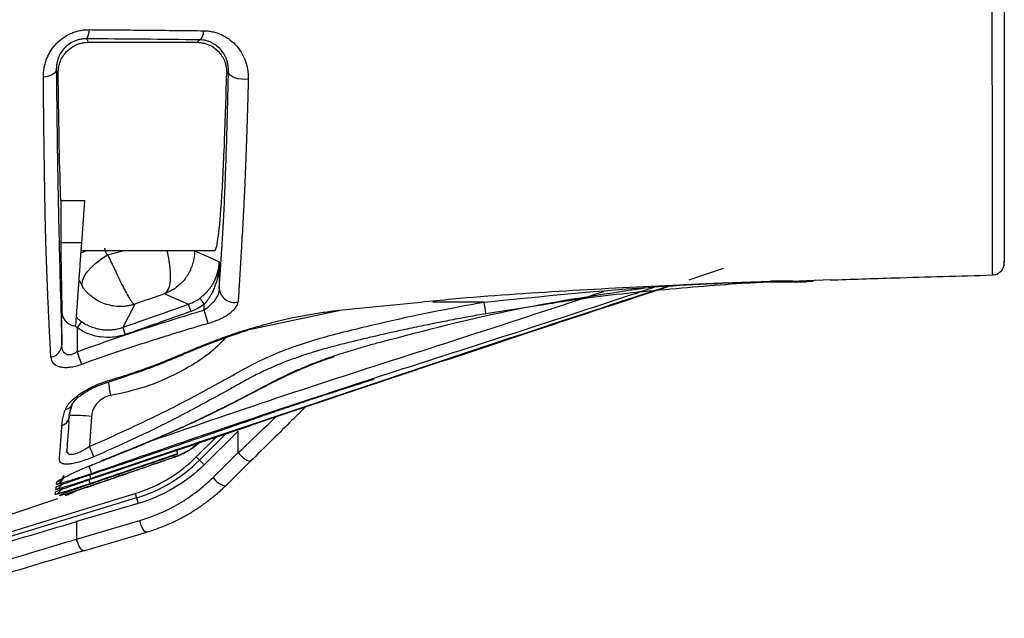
# Model space of a CAD drawing. Header units: millimetres. Extents: x 5 to 597, y 5 to 415.
# Tile 111 of 131: x 318 to 331, y 368 to 376. Entities that reach past the tile are written whole.
import ezdxf

# ---------------------------------------------------------------- set-up
doc = ezdxf.new("R2010")
doc.units = ezdxf.units.MM
doc.styles.add('SLDTEXTSTYLE0', font='ARIAL.TTF', dxfattribs={"width": 0.948})
doc.dimstyles.new('SLDDIMSTYLE1', dxfattribs={"dimtxt": 2.5, "dimasz": 2.5, "dimexe": 0, "dimexo": 0.0625, "dimtad": 1, "dimlfac": 5, "dimrnd": 1e-09, "dimzin": 12, "dimdsep": 46, "dimtxsty": 'SLDTEXTSTYLE0', "dimsah": 1, "dimcen": 0.09, "dimadec": 0, "dimazin": 3, "dimtfac": 1, "dimtofl": 0, "dimtmove": 0, "dimatfit": 3, "dimfxl": 1, "dimfrac": 2, "dimtolj": 1, "dimtzin": 12, "dimarcsym": 0})

# ---------------------------------------------------------------- blocks, each defined once
blk = doc.blocks.new('_D_1')
at = {"color": 7, "linetype": 'Continuous', "lineweight": 0}
for p, q in [((463.49, 375.75), (463.49, 356.951)), ((289.49, 375.54), (289.49, 356.951)), ((289.49, 357.951), (463.49, 357.951))]:
    blk.add_line(p, q, dxfattribs=at)
at = {"color": 7, "linetype": 'Continuous', "lineweight": 18}
for points in [[(289.49, 357.951), (291.99, 357.641), (291.99, 358.261)], [(463.49, 357.951), (460.99, 358.261), (460.99, 357.641)]]:
    blk.add_solid(points, dxfattribs=at)
at = {"color": 7, "linetype": 'Continuous', "lineweight": 18, "insert": (372.883, 361.174), "char_height": 2.5, "attachment_point": 1, "style": 'SLDTEXTSTYLE0'}
blk.add_mtext('870', dxfattribs=at)

msp = doc.modelspace()

# ---------------------------------------------------------------- linework, layer by layer
at = {"color": 7, "linetype": 'Continuous', "lineweight": 25}
for p, q in [((318.7876, 375.3646), (318.8108, 375.3181)), ((318.8108, 375.3181), (320.2472, 375.3181)), ((320.2472, 375.3181), (320.2797, 375.3507)), ((318.4157, 374.9086), (318.3912, 374.9577)), ((320.661, 374.9325), (320.6374, 374.9089)), ((318.4496, 373.2295), (318.4496, 372.6728)), ((318.7654, 373.2295), (318.4496, 373.2295)), ((318.7265, 372.6728), (318.7654, 373.2295)), ((318.7265, 372.6728), (318.4496, 372.6728)), ((318.7147, 372.5732), (320.4772, 372.5732)), ((320.5398, 372.4245), (320.5398, 372.0715)), ((326.7326, 372.1882), (327.1883, 372.3383)), ((328.2792, 372.1781), (328.6118, 372.1911)), ((330.7341, 372.2642), (330.734, 372.2644)), ((327.6026, 372.1603), (328.2801, 372.1603)), ((328.3696, 372.1639), (328.2801, 372.1603)), ((320.2813, 371.943), (320.3399, 371.862)), ((320.1307, 371.8638), (320.1642, 371.7697)), ((320.3399, 371.7883), (320.3399, 371.862)), ((320.3924, 371.6112), (320.3399, 371.7883)), ((320.9119, 371.5282), (322.1148, 371.7835)), ((318.4644, 371.3301), (318.4644, 371.7646)), ((318.7222, 371.6371), (318.6644, 371.5556)), ((318.6644, 371.5556), (318.6644, 371.2381)), ((319.2667, 371.5599), (319.2996, 371.4655)), ((318.6644, 371.2381), (318.7245, 371.0722)), ((318.5618, 370.399), (318.5932, 370.5292)), ((318.5607, 370.3623), (318.5588, 370.3623)), ((318.8558, 370.3859), (318.8282, 369.9916)), ((320.7907, 370.1916), (320.3409, 369.749)), ((320.7907, 369.9092), (320.7907, 370.1916)), ((320.236, 370.0148), (320.2896, 370.0533)), ((320.2367, 369.8531), (320.2792, 369.8107)), ((320.4583, 369.5822), (320.7907, 369.9092)), ((318.7554, 369.7034), (318.8695, 369.7486)), ((320.2792, 369.8107), (320.3409, 369.749)), ((320.6199, 369.4681), (320.9523, 369.7952)), ((320.9532, 369.7962), (320.9523, 369.7952)), ((317.242, 368.6998), (319.4313, 369.3692)), ((318.5548, 369.3601), (318.5186, 369.3457)), ((318.6489, 369.4007), (318.601, 369.38)), ((319.4313, 369.3692), (319.4488, 369.3118)), ((319.4488, 369.3118), (317.2595, 368.6425)), ((319.4715, 369.2378), (318.6575, 368.9986)), ((319.4488, 369.3118), (319.4715, 369.2378)), ((318.6575, 368.7684), (319.4907, 369.0132)), ((318.6575, 368.9986), (318.6575, 368.7684)), ((318.7521, 368.6149), (319.5852, 368.8597)), ((319.5869, 368.8603), (319.5852, 368.8597))]:
    msp.add_line(p, q, dxfattribs=at)
at = {"color": 8, "linetype": 'Continuous', "lineweight": 25}
for p, q in [((319.0665, 372.5158), (319.2869, 372.5732)), ((320.212, 372.5732), (320.2138, 372.563)), ((320.2132, 372.5732), (320.2138, 372.5683)), ((318.741, 372.0878), (318.6916, 372.1849)), ((328.0871, 372.1707), (328.2792, 372.1781)), ((328.0798, 372.1702), (327.9863, 372.1702)), ((322.1158, 371.786), (323.1986, 371.8938)), ((324.0304, 371.8931), (323.3538, 371.892)), ((324.845, 371.8626), (324.0554, 371.7399)), ((320.2367, 369.8531), (320.4936, 370.11)), ((320.6211, 370.1527), (320.2792, 369.8107))]:
    msp.add_line(p, q, dxfattribs=at)
at = {"color": 7, "linetype": 'Continuous', "lineweight": 25, "flags": 128}
for points in [[(318.3912, 374.9577), (318.3875, 374.9404), (318.3778, 374.9237), (318.3623, 374.908), (318.3416, 374.8938), (318.3161, 374.8817), (318.2868, 374.8719), (318.2545, 374.8647), (318.2203, 374.8604)], [(320.9218, 374.8337), (320.8766, 374.8298), (320.8304, 374.8314), (320.7859, 374.8384), (320.7454, 374.8504), (320.7111, 374.8667), (320.6847, 374.8866), (320.6677, 374.9089), (320.661, 374.9325)], [(320.2138, 372.5683), (320.3964, 372.4877), (320.5398, 372.4245)], [(318.741, 372.0878), (318.7301, 372.1259), (318.7366, 372.174), (318.7603, 372.2298), (318.7999, 372.2902), (318.8534, 372.3522), (318.9179, 372.4125), (318.9902, 372.468), (319.0665, 372.5158)], [(320.1307, 371.8638), (319.9546, 371.941), (319.8163, 372.0017)], [(319.4253, 371.866), (319.3365, 371.6945), (319.2667, 371.5599)], [(319.9447, 369.847), (319.9454, 369.8477), (319.9461, 369.8484)], [(319.9859, 369.8888), (319.9898, 369.8927), (319.9928, 369.8957)], [(318.3848, 369.4219), (318.3875, 369.4418), (318.3897, 369.4574)], [(318.3757, 369.3556), (318.3784, 369.3756), (318.3806, 369.3913)]]:
    msp.add_lwpolyline(points, dxfattribs=at)
at = {"color": 8, "linetype": 'Continuous', "lineweight": 25, "flags": 128}
for points in [[(318.7104, 372.5363), (318.7476, 372.5547), (318.7983, 372.5732)], [(322.1158, 371.786), (322.1161, 371.7794), (322.1155, 371.7801), (322.1155, 371.7804)], [(320.9119, 371.528), (320.9137, 371.525), (320.9149, 371.5256), (320.9139, 371.5337)], [(319.0995, 370.848), (319.1013, 370.8489), (319.1046, 370.8528), (319.107, 370.8594), (319.1083, 370.8686)], [(318.5304, 369.9502), (318.5274, 369.9298), (318.5221, 369.9119)], [(318.8701, 369.7512), (318.8701, 369.7482), (318.8677, 369.7514), (318.867, 369.7527)], [(319.5852, 368.8597), (319.5766, 368.8597), (319.5647, 368.866), (319.5516, 368.8789), (319.5381, 368.8977), (319.5247, 368.9218), (319.5119, 368.9499), (319.5004, 368.9808), (319.4907, 369.0132)], [(318.7521, 368.6149), (318.7434, 368.6149), (318.7315, 368.6212), (318.7185, 368.634), (318.7049, 368.6529), (318.6915, 368.6769), (318.6787, 368.705), (318.6672, 368.736), (318.6575, 368.7684)]]:
    msp.add_lwpolyline(points, dxfattribs=at)
at = {"color": 7, "linetype": 'Continuous', "lineweight": 25}
for centre, radius, start, end in [((318.6564, 375.4706), 0.1687, 321.04207, 4.91062), ((320.1973, 375.4621), 0.1386, 306.48121, 3.57188), ((320.7383, 372.0875), 0.1992, 184.60598, 284.49723), ((328.0758, 372.2873), 0.1172, 272.00106, 275.55951), ((320.6406, 371.2611), 3.4482, 7.98264, 10.56102), ((318.2853, 371.3423), 0.1795, 280.96646, 356.10917), ((318.4953, 370.5918), 0.1151, 278.09173, 336.77521), ((318.4268, 370.3983), 0.1376, 286.2405, 343.16043), ((318.5789, 367.4704), 2.9287, 84.57499, 90.33551), ((308.3491, 365.4944), 11.4034, 22.47921, 23.22733), ((318.8635, 371.2264), 1.9421, 287, 315), ((318.8635, 371.2264), 2.002, 287, 315)]:
    msp.add_arc(centre, radius, start, end, dxfattribs=at)
at = {"color": 8, "linetype": 'Continuous', "lineweight": 25}
for centre, radius, start, end in [((336.8014, 373.6586), 17.9483, 189.02793, 189.61489), ((319.58, 369.7442), 0.3807, 15.88902, 19.26531), ((318.6023, 369.4683), 1.4547, 17.08736, 19.07292), ((321.0066, 370.0437), 0.2544, 211.91258, 257.68313), ((316.2079, 368.8353), 2.7655, 16.71674, 18.88059), ((318.3436, 369.6398), 0.16, 288.30462, 337.54346), ((318.3487, 369.6756), 0.1598, 288.609, 335.39722), ((317.674, 369.2217), 1.2229, 16.33798, 18.71857), ((318.8469, 369.494), 0.3889, 15.60112, 19.04664), ((320.6742, 369.7166), 0.2544, 211.91258, 257.68313), ((318.3249, 369.5073), 0.16, 288.53073, 337.58383), ((318.3343, 369.5736), 0.16, 288.41586, 337.57555), ((317.4455, 369.0843), 1.4539, 16.64593, 18.69089), ((318.8279, 369.4908), 0.0472, 347.06805, 17.25529), ((318.3888, 369.4927), 0.1599, 288.61354, 323.00206)]:
    msp.add_arc(centre, radius, start, end, dxfattribs=at)
for points, knots in [([(330.734, 372.2644), (330.7339, 372.2621), (330.7336, 372.2557), (330.7331, 372.3668), (330.7327, 372.5852), (330.7325, 372.913), (330.7323, 373.3388), (330.7321, 373.8575), (330.7318, 374.4577), (330.7315, 375.1291), (330.7312, 375.8589), (330.7309, 376.6314), (330.7307, 377.4341), (330.7307, 377.9777), (330.7306, 378.2503)], [0, 0, 0, 0, 0.0465002, 0.1333152, 0.2199921, 0.3064375, 0.3935324, 0.4799016, 0.5667963, 0.6535362, 0.7400314, 0.8270823, 0.913298, 1, 1, 1, 1]), ([(319.8163, 372.0017), (319.838, 372.0195), (319.8709, 372.0464), (319.892, 372.1323), (319.8994, 372.215), (319.896, 372.3184), (319.8801, 372.4394), (319.8638, 372.5292), (319.8519, 372.5728), (319.8517, 372.5732)], [0, 0, 0, 0, 0.2566076, 0.3889574, 0.5269719, 0.6729109, 0.8294406, 0.9982861, 1, 1, 1, 1]), ([(327.6839, 372.1629), (327.7148, 372.1639), (327.8388, 372.1679), (327.9747, 372.1716), (328.075, 372.1715), (328.0847, 372.1708), (328.0871, 372.1707)], [0, 0, 0, 0, 0.2213941, 0.8875626, 0.9715861, 1, 1, 1, 1]), ([(326.4653, 372.1048), (325.885, 371.9145), (323.3417, 371.0803), (320.8053, 370.2255), (318.8475, 369.5657)], [0, 0, 0, 0, 0.2281526, 1, 1, 1, 1]), ([(326.2952, 372.0939), (325.8088, 371.9335), (324.3249, 371.4443), (321.8335, 370.6592), (319.8487, 369.9735), (318.8565, 369.6308)], [0, 0, 0, 0, 0.1960858, 0.5981366, 1, 1, 1, 1]), ([(328.0798, 372.1702), (328.0743, 372.1703), (328.0628, 372.1707), (328.0349, 372.1707), (327.9836, 372.1703), (327.9048, 372.1693), (327.8406, 372.168), (327.8069, 372.1674)], [0, 0, 0, 0, 0.0712389, 0.1489922, 0.3095989, 0.6378871, 1, 1, 1, 1]), ([(319.5458, 370.0303), (320.134, 370.2338), (321.5558, 370.7258), (323.5853, 371.3671), (325.0157, 371.8379), (325.6083, 372.0329)], [0, 0, 0, 0, 0.2924277, 0.7068864, 1, 1, 1, 1]), ([(320.622, 371.4194), (320.579, 371.3749), (320.3969, 371.1859), (320.0313, 370.9681), (319.5625, 370.7588), (319.2568, 370.6933), (319.1052, 370.6608)], [0, 0, 0, 0, 0.1077016, 0.4567824, 0.7305331, 1, 1, 1, 1]), ([(320.7907, 369.9092), (320.9209, 370.0324), (321.0866, 370.189), (321.2547, 370.3491), (321.2906, 370.3834)], [0, 0, 0, 0, 0.7860352, 1, 1, 1, 1]), ([(318.5336, 369.9173), (318.5347, 369.9145), (318.5369, 369.9089), (318.5418, 369.9019), (318.5524, 369.8919), (318.5747, 369.884), (318.6157, 369.8874), (318.6655, 369.9025), (318.7125, 369.9234), (318.7549, 369.9459), (318.7912, 369.9672), (318.8156, 369.9833), (318.8282, 369.9916)], [0, 0, 0, 0, 0.0470889, 0.092913, 0.1376518, 0.2803755, 0.4248268, 0.5616183, 0.7121702, 0.8016167, 0.8974584, 1, 1, 1, 1]), ([(320.2697, 370.0417), (320.231, 370.0079), (320.1352, 369.9241), (320.0167, 369.8767), (319.9461, 369.8484)], [0, 0, 0, 0, 0.4043583, 1, 1, 1, 1])]:
    msp.add_open_spline(points, degree=3, knots=knots, dxfattribs=at)
at = {"color": 7, "linetype": 'Continuous', "lineweight": 25}
for points, knots in [([(330.8896, 378.2503), (330.8896, 377.8792), (330.8896, 377.1364), (330.8896, 376.0619), (330.8896, 375.0649), (330.8896, 374.185), (330.8896, 373.4542), (330.8896, 372.8957), (330.8896, 372.5486), (330.8896, 372.3931), (330.8896, 372.4243), (330.8896, 372.4304)], [0, 0, 0, 0, 0.12109628, 0.24238782, 0.36344666, 0.48505149, 0.60589097, 0.72750758, 0.84848073, 0.96988871, 1, 1, 1, 1]), ([(318.2203, 374.8604), (318.2203, 374.8713), (318.2204, 374.8929), (318.2226, 374.9252), (318.2263, 374.9573), (318.2316, 374.989), (318.2385, 375.0204), (318.247, 375.0515), (318.2598, 375.0904), (318.2786, 375.1366), (318.3154, 375.2067), (318.3749, 375.2889), (318.4673, 375.3735), (318.5588, 375.4271), (318.6378, 375.4575), (318.6991, 375.4736), (318.7618, 375.4836), (318.8035, 375.4846), (318.8245, 375.4851)], [0, 0, 0, 0, 0.0369234, 0.0733118, 0.1092436, 0.1447995, 0.1800622, 0.2151157, 0.2500449, 0.3128379, 0.3745681, 0.4992811, 0.6237009, 0.7489071, 0.8111255, 0.8740312, 0.9368832, 1, 1, 1, 1]), ([(318.8245, 375.4851), (318.8804, 375.4846), (318.9924, 375.4838), (319.1602, 375.4824), (319.3281, 375.4809), (319.4961, 375.4794), (319.6641, 375.4778), (319.8321, 375.4761), (320.0001, 375.4744), (320.1681, 375.4726), (320.2797, 375.4714), (320.3356, 375.4708)], [0, 0, 0, 0, 0.109635, 0.2196283, 0.3299845, 0.4407079, 0.5518034, 0.6632754, 0.7751289, 0.8873688, 1, 1, 1, 1]), ([(320.3356, 375.4708), (320.3464, 375.4705), (320.3681, 375.4699), (320.4002, 375.4667), (320.4322, 375.4618), (320.4738, 375.453), (320.5245, 375.4378), (320.5816, 375.4135), (320.6353, 375.3837), (320.7013, 375.3375), (320.7733, 375.2686), (320.8409, 375.1724), (320.8812, 375.0837), (320.9034, 375.0093), (320.915, 374.9518), (320.9218, 374.8932), (320.9218, 374.8535), (320.9218, 374.8337)], [0, 0, 0, 0, 0.0308495, 0.0618667, 0.0931576, 0.1248264, 0.1869067, 0.2500648, 0.3120291, 0.3749081, 0.4999472, 0.6247726, 0.7495374, 0.811934, 0.8743968, 0.9373369, 1, 1, 1, 1]), ([(318.7876, 375.3646), (318.7792, 375.3645), (318.7627, 375.3644), (318.7379, 375.3622), (318.7134, 375.3586), (318.6893, 375.3534), (318.6658, 375.3468), (318.6428, 375.3388), (318.6016, 375.3214), (318.5444, 375.2869), (318.4845, 375.2293), (318.4394, 375.1632), (318.4135, 375.1033), (318.3993, 375.0499), (318.392, 375.0043), (318.3914, 374.9736), (318.3912, 374.9577)], [0, 0, 0, 0, 0.0374564, 0.0742278, 0.1103979, 0.1460546, 0.1812896, 0.216198, 0.2508775, 0.3734277, 0.5012247, 0.6199702, 0.7502682, 0.827352, 0.9105468, 1, 1, 1, 1]), ([(318.4157, 374.9086), (318.4157, 374.9175), (318.4158, 374.9349), (318.418, 374.9604), (318.4214, 374.9846), (318.426, 375.0076), (318.4316, 375.0291), (318.4437, 375.0674), (318.4674, 375.1196), (318.5126, 375.1838), (318.5702, 375.2389), (318.6302, 375.2758), (318.6825, 375.2973), (318.7244, 375.3093), (318.7674, 375.3167), (318.7963, 375.3177), (318.8108, 375.3181)], [0, 0, 0, 0, 0.0469691, 0.0917594, 0.1343747, 0.1748189, 0.2130971, 0.249215, 0.3799944, 0.4990595, 0.6282513, 0.7493688, 0.8132253, 0.8760854, 0.9382425, 1, 1, 1, 1]), ([(320.2472, 375.3181), (320.2554, 375.318), (320.2719, 375.3177), (320.2964, 375.3153), (320.3208, 375.3114), (320.3449, 375.306), (320.3686, 375.299), (320.3919, 375.2905), (320.432, 375.2729), (320.4864, 375.2393), (320.5436, 375.1843), (320.5881, 375.1201), (320.6144, 375.0607), (320.6292, 375.0066), (320.6369, 374.9593), (320.6373, 374.9262), (320.6374, 374.9089)], [0, 0, 0, 0, 0.0353114, 0.07066734, 0.10612541, 0.14174271, 0.17757559, 0.21367937, 0.25010816, 0.37111206, 0.49990609, 0.61916342, 0.74996606, 0.82497608, 0.90830703, 1, 1, 1, 1]), ([(320.661, 374.9325), (320.6611, 374.9417), (320.6614, 374.9625), (320.6588, 374.9966), (320.6523, 375.0371), (320.6375, 375.0914), (320.6109, 375.1513), (320.5674, 375.2146), (320.5143, 375.2674), (320.4575, 375.3047), (320.4071, 375.3272), (320.3649, 375.3403), (320.3227, 375.3486), (320.2938, 375.35), (320.2797, 375.3507)], [0, 0, 0, 0, 0.0453136, 0.1021599, 0.1705388, 0.2504492, 0.38623, 0.5002404, 0.6335094, 0.7500633, 0.8182364, 0.8824831, 0.9429947, 1, 1, 1, 1]), ([(318.3912, 374.9577), (318.3952, 374.5473), (318.4, 374.1706), (318.408, 373.6522), (318.4109, 373.4872), (318.4154, 373.2519), (318.4169, 373.1754), (318.4201, 373.0265), (318.4217, 372.9544), (318.43, 372.6041), (318.4367, 372.3354), (318.4504, 371.8203), (318.4574, 371.5737), (318.4644, 371.3301)], [0, 0, 0, 0, 0.25, 0.25, 0.375, 0.375, 0.4375, 0.4375, 0.5, 0.5, 0.75, 0.75, 1, 1, 1, 1]), ([(318.4496, 373.2295), (318.443, 373.429), (318.4367, 373.6745), (318.4252, 374.2416), (318.4201, 374.563), (318.4157, 374.9086)], [0, 0, 0, 0, 0.5, 0.5, 1, 1, 1, 1]), ([(320.4772, 372.5732), (320.4922, 372.5732), (320.5076, 372.6225), (320.538, 372.8283), (320.553, 372.9849), (320.5812, 373.3966), (320.5945, 373.6515), (320.6182, 374.2343), (320.6286, 374.562), (320.6374, 374.9089)], [0, 0, 0, 0, 0.25, 0.25, 0.5, 0.5, 0.75, 0.75, 1, 1, 1, 1]), ([(320.5398, 372.0715), (320.5519, 372.2315), (320.5637, 372.4062), (320.5781, 372.6448), (320.5809, 372.6935), (320.5866, 372.7929), (320.5894, 372.8433), (320.5978, 372.9988), (320.6032, 373.1096), (320.6111, 373.2869), (320.6137, 373.348), (320.6188, 373.4731), (320.6212, 373.5371), (320.6285, 373.7332), (320.6331, 373.8697), (320.6463, 374.2958), (320.6541, 374.6024), (320.661, 374.9325)], [0, 0, 0, 0, 0.25, 0.25, 0.3125, 0.3125, 0.375, 0.375, 0.5, 0.5, 0.5625, 0.5625, 0.625, 0.625, 0.75, 0.75, 1, 1, 1, 1]), ([(318.3195, 371.1661), (318.3157, 371.236), (318.3082, 371.3755), (318.2975, 371.5878), (318.2873, 371.8038), (318.2777, 372.0256), (318.2686, 372.2545), (318.2601, 372.4919), (318.2536, 372.6821), (318.2495, 372.8328), (318.2468, 372.9533), (318.2437, 373.1127), (318.2401, 373.3151), (318.2361, 373.5651), (318.2326, 373.8047), (318.2297, 374.0151), (318.2276, 374.1775), (318.2256, 374.3432), (318.2238, 374.5123), (318.222, 374.6844), (318.2208, 374.8017), (318.2203, 374.8604)], [0, 0, 0, 0, 0.0711606, 0.141907, 0.2125986, 0.2835049, 0.3548668, 0.4269638, 0.5000967, 0.5246166, 0.5585075, 0.6016731, 0.6540331, 0.7155451, 0.7862227, 0.821983, 0.8576691, 0.8932973, 0.9288843, 0.9644465, 1, 1, 1, 1]), ([(320.9218, 374.8337), (320.921, 374.801), (320.9194, 374.7353), (320.9168, 374.6378), (320.9141, 374.5406), (320.9113, 374.4438), (320.9085, 374.3475), (320.9055, 374.2518), (320.9025, 374.1566), (320.8993, 374.0622), (320.8961, 373.9685), (320.8927, 373.8756), (320.8893, 373.7835), (320.8857, 373.6924), (320.8821, 373.6023), (320.8784, 373.5133), (320.8746, 373.4254), (320.8707, 373.3387), (320.8666, 373.2533), (320.8625, 373.1692), (320.8567, 373.0535), (320.8489, 372.9087), (320.8396, 372.758), (320.8306, 372.5999), (320.8219, 372.4435), (320.8122, 372.2796), (320.8036, 372.138), (320.7956, 372.0104), (320.7906, 371.9324), (320.7882, 371.8946)], [0, 0, 0, 0, 0.0244334, 0.0490676, 0.0739021, 0.0989364, 0.1241703, 0.1496035, 0.1752359, 0.2010677, 0.2270989, 0.2533294, 0.279759, 0.3063875, 0.3332151, 0.3602433, 0.3874732, 0.4149064, 0.4425443, 0.4703883, 0.4984407, 0.5603332, 0.6239914, 0.6684398, 0.7492045, 0.8175025, 0.8819747, 0.9427668, 1, 1, 1, 1]), ([(318.4496, 372.6728), (318.4496, 372.6708), (318.4496, 372.6662), (318.4496, 372.6589), (318.4497, 372.6502), (318.4498, 372.6402), (318.4499, 372.6289), (318.45, 372.6162), (318.4502, 372.6022), (318.4504, 372.5869), (318.4507, 372.5701), (318.4509, 372.5521), (318.4512, 372.5327), (318.4515, 372.5119), (318.4519, 372.4898), (318.4522, 372.4663), (318.4526, 372.4415), (318.4531, 372.4153), (318.4535, 372.3878), (318.454, 372.3589), (318.4545, 372.3286), (318.455, 372.297), (318.4556, 372.2641), (318.4562, 372.2298), (318.4568, 372.1942), (318.4574, 372.1572), (318.4581, 372.1189), (318.4588, 372.0792), (318.4595, 372.0382), (318.4603, 371.9958), (318.4611, 371.9521), (318.4619, 371.9071), (318.4627, 371.8608), (318.4636, 371.8131), (318.4641, 371.7809), (318.4644, 371.7646)], [0, 0, 0, 0, 0.004818, 0.0109532, 0.018534, 0.0276295, 0.0382804, 0.0505128, 0.0643446, 0.0797885, 0.0968543, 0.1155492, 0.1358791, 0.1578484, 0.181461, 0.2067195, 0.2336264, 0.2621835, 0.2923918, 0.3242524, 0.3577657, 0.3929319, 0.4297506, 0.4682214, 0.5083434, 0.5501156, 0.5935365, 0.6386043, 0.6853173, 0.7336731, 0.7836694, 0.8353033, 0.8885719, 0.9434719, 1, 1, 1, 1]), ([(318.648, 371.5775), (318.6498, 371.6026), (318.6534, 371.652), (318.6586, 371.7248), (318.6637, 371.795), (318.6685, 371.8626), (318.6732, 371.9275), (318.6776, 371.9897), (318.6819, 372.0493), (318.686, 372.1062), (318.6898, 372.1604), (318.6935, 372.2119), (318.697, 372.2608), (318.7003, 372.3069), (318.7034, 372.3504), (318.7064, 372.3911), (318.7091, 372.4292), (318.7116, 372.4646), (318.714, 372.4973), (318.7161, 372.5274), (318.7181, 372.5547), (318.7199, 372.5794), (318.7214, 372.6014), (318.7228, 372.6207), (318.724, 372.6374), (318.725, 372.6514), (318.7258, 372.6628), (318.7263, 372.6698), (318.7265, 372.6728)], [0, 0, 0, 0, 0.0719582, 0.1412543, 0.2078805, 0.2718299, 0.3330963, 0.3916744, 0.4475596, 0.5007482, 0.5512373, 0.599025, 0.6441101, 0.6864926, 0.7261732, 0.7631538, 0.7974374, 0.8290283, 0.8579321, 0.8841562, 0.9077101, 0.9286063, 0.9468612, 0.9624973, 0.9755478, 0.9860658, 0.9941476, 1, 1, 1, 1]), ([(319.0282, 372.606), (319.0284, 372.6019), (319.0287, 372.5936), (319.0308, 372.5813), (319.0341, 372.5692), (319.04, 372.5537), (319.0499, 372.5352), (319.0609, 372.5223), (319.0665, 372.5158)], [0, 0, 0, 0, 0.1244366, 0.2489588, 0.3746024, 0.5023763, 0.7484096, 1, 1, 1, 1]), ([(320.2138, 372.563), (320.2135, 372.5528), (320.2129, 372.5319), (320.2099, 372.4998), (320.2052, 372.4666), (320.1982, 372.4323), (320.1889, 372.3971), (320.1771, 372.3613), (320.1625, 372.325), (320.145, 372.2887), (320.1246, 372.2526), (320.0937, 372.2058), (320.0459, 372.1479), (319.9853, 372.0936), (319.9247, 372.0524), (319.8715, 372.0234), (319.8346, 372.0089), (319.8163, 372.0017)], [0, 0, 0, 0, 0.0418812, 0.0855511, 0.1310566, 0.1784265, 0.2276709, 0.2787796, 0.3317207, 0.3864402, 0.4428611, 0.5008834, 0.6157428, 0.7498025, 0.8350292, 0.9185415, 1, 1, 1, 1]), ([(319.0665, 372.5158), (319.0708, 372.5072), (319.0795, 372.4898), (319.093, 372.4627), (319.1066, 372.4347), (319.1205, 372.4061), (319.1345, 372.3772), (319.1485, 372.348), (319.1624, 372.3189), (319.1896, 372.2621), (319.2314, 372.1755), (319.2815, 372.074), (319.3299, 371.9835), (319.3654, 371.9236), (319.3892, 371.8915), (319.4042, 371.8755), (319.4159, 371.8665), (319.4223, 371.8661), (319.4253, 371.866)], [0, 0, 0, 0, 0.0310677, 0.0623987, 0.0938985, 0.1254687, 0.1570085, 0.1884165, 0.2195925, 0.2504392, 0.3710046, 0.4997823, 0.6083339, 0.7492357, 0.8269826, 0.8744398, 0.9417949, 1, 1, 1, 1]), ([(320.2813, 371.943), (320.2879, 371.9478), (320.3013, 371.9577), (320.3209, 371.9738), (320.3404, 371.991), (320.3597, 372.0096), (320.3786, 372.0295), (320.3988, 372.0526), (320.4199, 372.0794), (320.4477, 372.1194), (320.4887, 372.1912), (320.5195, 372.2754), (320.5339, 372.3511), (320.5385, 372.3938), (320.5394, 372.4152), (320.5398, 372.4245)], [0, 0, 0, 0, 0.037952, 0.0772777, 0.1181225, 0.1606092, 0.20484, 0.2508973, 0.3116345, 0.3756865, 0.5007752, 0.7496345, 0.8744055, 0.9456602, 1, 1, 1, 1]), ([(320.5398, 372.4245), (320.5394, 372.4091), (320.5385, 372.3803), (320.5352, 372.3404), (320.5314, 372.3068), (320.5246, 372.2604), (320.5129, 372.2028), (320.4937, 372.135), (320.4721, 372.0756), (320.4483, 372.0226), (320.4228, 371.9748), (320.3959, 371.9323), (320.3687, 371.8948), (320.3492, 371.8725), (320.3399, 371.862)], [0, 0, 0, 0, 0.0785758, 0.1464725, 0.2036898, 0.2502279, 0.38386, 0.4996736, 0.6014725, 0.6957249, 0.7825405, 0.8620596, 0.9344653, 1, 1, 1, 1]), ([(330.734, 372.2507), (330.7537, 372.2533), (330.7841, 372.2573), (330.8203, 372.2776), (330.8451, 372.2983), (330.865, 372.3237), (330.8843, 372.3604), (330.8875, 372.3908), (330.8896, 372.4106)], [0, 0, 0, 0, 0.2398896, 0.3686488, 0.5000239, 0.6313957, 0.7601454, 1, 1, 1, 1]), ([(328.5931, 372.1849), (328.8748, 372.1943), (329.5766, 372.2176), (330.3009, 372.2382), (330.7344, 372.2505)], [0, 0, 0, 0, 0.4013331, 1, 1, 1, 1]), ([(319.4253, 371.866), (319.4156, 371.8628), (319.3929, 371.8555), (319.3528, 371.8457), (319.3007, 371.837), (319.2279, 371.8323), (319.1428, 371.8386), (319.0478, 371.8612), (318.9602, 371.8971), (318.8893, 371.9405), (318.8378, 371.9812), (318.8009, 372.0159), (318.7686, 372.0513), (318.75, 372.0759), (318.741, 372.0878)], [0, 0, 0, 0, 0.0407673, 0.095417, 0.1650219, 0.2507826, 0.3848459, 0.5001748, 0.6311064, 0.7495265, 0.8172706, 0.8815899, 0.9424721, 1, 1, 1, 1]), ([(318.8428, 369.5571), (320.8014, 370.2174), (323.3451, 371.0751), (325.8954, 371.913), (326.4819, 372.1057)], [0, 0, 0, 0, 0.7700086, 1, 1, 1, 1]), ([(320.5398, 372.0715), (320.5389, 372.0477), (320.5332, 372.0227), (320.5127, 371.9708), (320.4985, 371.945), (320.4623, 371.8939), (320.4413, 371.8697), (320.3931, 371.8244), (320.3674, 371.8046), (320.3399, 371.7883)], [0, 0, 0, 0, 0.25, 0.25, 0.5, 0.5, 0.75, 0.75, 1, 1, 1, 1]), ([(322.6588, 371.3656), (323.2567, 371.5218), (324.4058, 371.8221), (325.5811, 371.9968), (326.1448, 372.0805)], [0, 0, 0, 0, 0.5203857, 1, 1, 1, 1]), ([(323.1986, 371.8938), (323.3362, 371.9079), (323.9723, 371.973), (325.1101, 372.0452), (326.3801, 372.1139), (327.2395, 372.149), (327.5963, 372.1601), (327.6839, 372.1629)], [0, 0, 0, 0, 0.0920383, 0.4257446, 0.7596835, 0.9410043, 1, 1, 1, 1]), ([(324.0304, 371.8931), (324.7988, 371.9698), (325.8074, 372.0706), (326.9525, 372.1343), (327.3273, 372.1501), (327.4614, 372.1558)], [0, 0, 0, 0, 0.6725238, 0.8828766, 1, 1, 1, 1]), ([(327.8281, 372.1603), (327.7198, 372.1543), (327.2282, 372.1274), (326.3509, 372.0539), (325.4637, 371.9615), (324.9636, 371.8816), (324.845, 371.8626)], [0, 0, 0, 0, 0.1090903, 0.4948752, 0.8801652, 1, 1, 1, 1]), ([(320.1307, 371.8638), (320.1419, 371.8681), (320.1642, 371.8764), (320.1961, 371.8912), (320.2264, 371.9073), (320.2548, 371.9244), (320.2726, 371.9369), (320.2813, 371.943)], [0, 0, 0, 0, 0.2112358, 0.4175052, 0.6181275, 0.8124794, 1, 1, 1, 1]), ([(318.6644, 371.2381), (318.9408, 371.3381), (319.2187, 371.4342), (319.7773, 371.6175), (320.0581, 371.7048), (320.3399, 371.7883)], [0, 0, 0, 0, 0.5, 0.5, 1, 1, 1, 1]), ([(318.8282, 369.9916), (319.0432, 370.0834), (319.2566, 370.1787), (319.679, 370.3779), (319.8882, 370.4819), (320.3022, 370.6989), (320.5073, 370.8124), (320.8149, 370.9832), (320.9172, 371.0408), (321.1248, 371.1471), (321.2308, 371.1934), (321.5523, 371.3216), (321.7718, 371.3912), (322.1058, 371.4812), (322.2178, 371.5091), (322.4421, 371.5642), (322.5545, 371.591), (323.1176, 371.7209), (323.5722, 371.8125), (324.0304, 371.8931)], [0, 0, 0, 0, 0.125, 0.125, 0.25, 0.25, 0.375, 0.375, 0.4375, 0.4375, 0.5, 0.5, 0.625, 0.625, 0.6875, 0.6875, 0.75, 0.75, 1, 1, 1, 1]), ([(320.3924, 371.6112), (320.4471, 371.6273), (320.4982, 371.6469), (320.5939, 371.6919), (320.6356, 371.716), (320.7072, 371.7672), (320.7353, 371.7931), (320.7755, 371.8454), (320.7867, 371.8705), (320.7882, 371.8946)], [0, 0, 0, 0, 0.25, 0.25, 0.5, 0.5, 0.75, 0.75, 1, 1, 1, 1]), ([(320.9139, 371.5337), (320.9632, 371.5478), (321.0372, 371.5691), (321.1359, 371.5971), (321.2345, 371.6243), (321.3588, 371.6553), (321.5249, 371.6922), (321.7091, 371.7273), (321.9114, 371.76), (322.0475, 371.7773), (322.1158, 371.786)], [0, 0, 0, 0, 0.1251765, 0.1877641, 0.2503536, 0.3747188, 0.5003614, 0.6653676, 0.8320339, 1, 1, 1, 1]), ([(318.4644, 371.7646), (318.4647, 371.7594), (318.4651, 371.7493), (318.4673, 371.7341), (318.4707, 371.7192), (318.4771, 371.6994), (318.4882, 371.6752), (318.5076, 371.6475), (318.5325, 371.6226), (318.5588, 371.6047), (318.5826, 371.5931), (318.6023, 371.586), (318.623, 371.5805), (318.6375, 371.5787), (318.6447, 371.5778)], [0, 0, 0, 0, 0.0629371, 0.1252799, 0.1872068, 0.248902, 0.3759919, 0.4987181, 0.6271146, 0.7487759, 0.8120351, 0.874401, 0.9380475, 1, 1, 1, 1]), ([(318.6558, 371.6913), (318.6613, 371.6863), (318.672, 371.6765), (318.6886, 371.6625), (318.7053, 371.6494), (318.7166, 371.6412), (318.7222, 371.6371)], [0, 0, 0, 0, 0.2610303, 0.5143478, 0.7604708, 1, 1, 1, 1]), ([(324.0554, 371.7399), (323.9793, 371.7264), (323.8251, 371.699), (323.5914, 371.655), (323.3521, 371.6079), (323.1072, 371.5574), (322.8566, 371.5032), (322.6287, 371.4515), (322.4232, 371.4029), (322.2644, 371.3642), (322.1437, 371.3339), (322.054, 371.3109), (321.9734, 371.2893), (321.8669, 371.2593), (321.7436, 371.2222), (321.6035, 371.1764), (321.464, 371.1263), (321.3252, 371.0721), (321.234, 371.0319), (321.1884, 371.0117)], [0, 0, 0, 0, 0.0782249, 0.1584564, 0.2407262, 0.3250693, 0.4115241, 0.5001325, 0.5616601, 0.6251573, 0.6655847, 0.6876252, 0.7188812, 0.7500406, 0.7995097, 0.8492369, 0.8992175, 0.9494619, 1, 1, 1, 1]), ([(318.6644, 371.5556), (318.6611, 371.5592), (318.6544, 371.5665), (318.6479, 371.574), (318.6447, 371.5778)], [0, 0, 0, 0, 0.4935823, 1, 1, 1, 1]), ([(319.2996, 371.4655), (319.2467, 371.4471), (319.1925, 371.4352), (319.0815, 371.4244), (319.0256, 371.4257), (318.9162, 371.4413), (318.8615, 371.4558), (318.7587, 371.4968), (318.7101, 371.5232), (318.6644, 371.5556)], [0, 0, 0, 0, 0.25, 0.25, 0.5, 0.5, 0.75, 0.75, 1, 1, 1, 1]), ([(318.7222, 371.6371), (318.7319, 371.6305), (318.7513, 371.6172), (318.7819, 371.5995), (318.8136, 371.5833), (318.8464, 371.5691), (318.8801, 371.5567), (318.9146, 371.5464), (318.9495, 371.5382), (318.9899, 371.5312), (319.037, 371.5266), (319.0917, 371.526), (319.1492, 371.5309), (319.2083, 371.5415), (319.247, 371.5537), (319.2667, 371.5599)], [0, 0, 0, 0, 0.061395, 0.1233287, 0.1856895, 0.2483614, 0.3112252, 0.3741597, 0.437043, 0.4997542, 0.589448, 0.6853942, 0.7865827, 0.8918665, 1, 1, 1, 1]), ([(320.3924, 371.6112), (320.3201, 371.5899), (320.177, 371.5476), (319.9651, 371.4832), (319.7581, 371.4188), (319.4804, 371.3301), (319.1358, 371.2164), (318.8601, 371.1197), (318.7245, 371.0722)], [0, 0, 0, 0, 0.1289757, 0.2553386, 0.3790325, 0.4999976, 0.7541146, 1, 1, 1, 1]), ([(319.0995, 370.848), (319.3163, 370.9182), (319.7395, 371.0552), (320.327, 371.3243), (320.7233, 371.4593), (320.9143, 371.5243)], [0, 0, 0, 0, 0.3526141, 0.6880386, 1, 1, 1, 1]), ([(319.1083, 370.8686), (319.1358, 370.8768), (319.1898, 370.8928), (319.2695, 370.9175), (319.3463, 370.942), (319.4203, 370.9664), (319.4915, 370.9908), (319.5752, 371.0205), (319.6729, 371.0569), (319.8227, 371.1153), (320.0092, 371.1923), (320.194, 371.2702), (320.3425, 371.3311), (320.4571, 371.3767), (320.57, 371.4196), (320.673, 371.4566), (320.7615, 371.4866), (320.839, 371.5115), (320.8895, 371.5264), (320.9139, 371.5337)], [0, 0, 0, 0, 0.0453633, 0.0891146, 0.1312728, 0.1718615, 0.2109097, 0.2484524, 0.309927, 0.3723079, 0.4972724, 0.6228474, 0.685656, 0.7484347, 0.8156995, 0.8739048, 0.9185095, 0.9605071, 1, 1, 1, 1]), ([(318.6644, 371.2381), (318.6515, 371.2287), (318.6386, 371.2207), (318.6127, 371.2078), (318.5996, 371.2028), (318.5624, 371.1938), (318.5392, 371.1957), (318.502, 371.215), (318.4878, 371.2322), (318.4693, 371.2757), (318.4648, 371.3019), (318.4644, 371.3301)], [0, 0, 0, 0, 0.125, 0.125, 0.25, 0.25, 0.5, 0.5, 0.75, 0.75, 1, 1, 1, 1]), ([(318.8701, 369.7512), (318.9459, 369.7808), (319.0949, 369.8389), (319.3134, 369.9271), (319.5232, 370.0141), (319.7243, 370.1001), (319.9168, 370.1849), (320.1007, 370.2683), (320.2761, 370.3502), (320.4431, 370.4302), (320.6016, 370.5083), (320.7526, 370.5844), (320.9014, 370.6615), (321.0537, 370.7418), (321.1834, 370.8112), (321.2888, 370.8657), (321.3665, 370.9042), (321.4443, 370.9412), (321.5221, 370.9769), (321.5999, 371.0111), (321.6929, 371.0506), (321.7987, 371.0931), (321.917, 371.1375), (322.0371, 371.1792), (322.1761, 371.224), (322.3319, 371.2719), (322.4974, 371.3208), (322.6057, 371.3509), (322.6588, 371.3656)], [0, 0, 0, 0, 0.0591347, 0.116206, 0.1712275, 0.2242133, 0.2751687, 0.3240934, 0.3709856, 0.4158424, 0.4586581, 0.4994249, 0.5387759, 0.5805043, 0.6245833, 0.6457338, 0.6667549, 0.6876409, 0.7083874, 0.7289898, 0.7494445, 0.7819041, 0.8118464, 0.8413158, 0.8744079, 0.9180779, 0.9599346, 1, 1, 1, 1]), ([(318.3195, 371.1661), (318.321, 371.138), (318.3307, 371.1119), (318.369, 371.0684), (318.3981, 371.0511), (318.4547, 371.0364), (318.4755, 371.0334), (318.5211, 371.0313), (318.5452, 371.0322), (318.595, 371.0379), (318.6212, 371.0427), (318.673, 371.0552), (318.6988, 371.063), (318.7245, 371.0722)], [0, 0, 0, 0, 0.25, 0.25, 0.5, 0.5, 0.625, 0.625, 0.75, 0.75, 0.875, 0.875, 1, 1, 1, 1]), ([(318.9804, 369.8002), (319.2611, 369.9115), (319.8212, 370.1337), (320.6014, 370.4924), (321.2686, 370.8548), (321.7434, 371.072), (321.9954, 371.1549), (322.0538, 371.1741)], [0, 0, 0, 0, 0.2687618, 0.5364407, 0.7638007, 0.9452942, 1, 1, 1, 1]), ([(321.1884, 371.0117), (321.177, 371.0066), (321.1456, 370.9928), (321.0861, 370.9645), (321.0013, 370.9219), (320.905, 370.8704), (320.8057, 370.8155), (320.7118, 370.7634), (320.558, 370.678), (320.3386, 370.5572), (320.0639, 370.4109), (319.7871, 370.2701), (319.5072, 370.134), (319.2049, 369.9936), (318.9946, 369.9018), (318.8861, 369.8544)], [0, 0, 0, 0, 0.01453559, 0.04000049, 0.0767416, 0.12512857, 0.16704645, 0.20873088, 0.25011992, 0.37172701, 0.50010052, 0.61226321, 0.73299565, 0.86224737, 1, 1, 1, 1]), ([(318.8517, 369.6221), (319.0109, 369.6754), (319.3255, 369.7808), (319.7912, 369.9384), (320.3303, 370.1226), (320.7718, 370.2753), (321.0929, 370.3877), (321.2089, 370.4283), (321.3251, 370.4684), (321.4685, 370.5172), (321.6436, 370.5755), (321.8188, 370.6331), (321.9631, 370.68), (322.0882, 370.7203), (322.2053, 370.7579), (322.3736, 370.812), (322.5026, 370.8534), (322.5813, 370.8788)], [0, 0, 0, 0, 0.1279556, 0.2529004, 0.3747825, 0.5621783, 0.6090287, 0.6340865, 0.6558781, 0.702707, 0.7495739, 0.7965092, 0.8432745, 0.86523, 0.8967619, 0.9369804, 1, 1, 1, 1]), ([(318.5115, 370.4778), (318.5139, 370.4833), (318.5185, 370.4944), (318.5276, 370.5113), (318.5383, 370.5284), (318.5507, 370.5457), (318.5649, 370.5632), (318.5807, 370.5808), (318.6115, 370.6121), (318.6637, 370.6566), (318.7422, 370.7099), (318.8289, 370.7586), (318.9099, 370.7967), (318.9829, 370.8265), (319.0458, 370.8494), (319.0875, 370.8622), (319.1083, 370.8686)], [0, 0, 0, 0, 0.0350169, 0.0700374, 0.1052143, 0.1406976, 0.176633, 0.21316, 0.2504111, 0.3726422, 0.5002414, 0.623036, 0.7498236, 0.8340963, 0.917262, 1, 1, 1, 1]), ([(318.5951, 370.5335), (318.6076, 370.5555), (318.6356, 370.6048), (318.7452, 370.6921), (318.904, 370.7807), (319.0312, 370.8245), (319.0995, 370.848)], [0, 0, 0, 0, 0.1825418, 0.4095333, 0.6827275, 1, 1, 1, 1]), ([(319.1052, 370.6608), (319.072, 370.6552), (319.0406, 370.6443), (318.9816, 370.612), (318.9555, 370.5915), (318.8878, 370.5168), (318.8605, 370.453), (318.8558, 370.3859)], [0, 0, 0, 0, 0.25, 0.25, 0.5, 0.5, 1, 1, 1, 1]), ([(318.6011, 370.5464), (318.5977, 370.5376), (318.5903, 370.5187), (318.5809, 370.4887), (318.5724, 370.4549), (318.5655, 370.4176), (318.563, 370.3921), (318.5618, 370.3787)], [0, 0, 0, 0, 0.1518564, 0.3280588, 0.5283656, 0.752469, 1, 1, 1, 1]), ([(321.677, 370.5127), (321.6071, 370.443), (321.3638, 370.2005), (321.124, 369.9644), (320.9532, 369.7962)], [0, 0, 0, 0, 0.2873275, 1, 1, 1, 1]), ([(318.4652, 370.2662), (318.4662, 370.2789), (318.4681, 370.3036), (318.4733, 370.3403), (318.4801, 370.3755), (318.4887, 370.4101), (318.4989, 370.444), (318.5074, 370.4667), (318.5115, 370.4778)], [0, 0, 0, 0, 0.1841712, 0.3582597, 0.5250567, 0.6874242, 0.8456438, 1, 1, 1, 1]), ([(318.5575, 370.3194), (318.5575, 370.3202), (318.5575, 370.3219), (318.5574, 370.3264), (318.5573, 370.3332), (318.5575, 370.3415), (318.5579, 370.3495), (318.5582, 370.3545), (318.5584, 370.3571), (318.5585, 370.3585)], [0, 0, 0, 0, 0.1641902, 0.3298888, 0.4979586, 0.748442, 0.8740826, 0.937005, 1, 1, 1, 1]), ([(318.4319, 369.8244), (318.4329, 369.8362), (318.4348, 369.859), (318.4377, 369.8944), (318.4404, 369.9287), (318.443, 369.9621), (318.4455, 369.9943), (318.4478, 370.0251), (318.45, 370.0544), (318.4521, 370.0823), (318.4541, 370.1087), (318.4559, 370.1335), (318.4576, 370.1568), (318.4592, 370.1786), (318.4607, 370.1989), (318.462, 370.2177), (318.4632, 370.2352), (318.4643, 370.2511), (318.4649, 370.2613), (318.4652, 370.2662)], [0, 0, 0, 0, 0.0976845, 0.1894679, 0.2754426, 0.3557448, 0.4306436, 0.5004334, 0.5653875, 0.62576, 0.6817992, 0.7337556, 0.7818592, 0.8263189, 0.867324, 0.9050457, 0.93964, 0.971249, 1, 1, 1, 1]), ([(318.5575, 370.3194), (318.5523, 370.2484), (318.5474, 370.1813), (318.5383, 370.0575), (318.5342, 370.0008), (318.5304, 369.9502)], [0, 0, 0, 0, 0.5, 0.5, 1, 1, 1, 1]), ([(319.9447, 369.847), (319.9536, 369.8501), (319.9855, 369.8614), (320.0357, 369.8826), (320.0878, 369.9088), (320.1396, 369.9382), (320.1913, 369.9719), (320.2456, 370.0128), (320.2771, 370.0407), (320.2916, 370.0536)], [0, 0, 0, 0, 0.0696768, 0.2501677, 0.4030421, 0.5001401, 0.6911416, 0.8577798, 1, 1, 1, 1]), ([(318.8861, 369.8544), (318.8569, 369.8419), (318.8278, 369.8302), (318.7697, 369.8089), (318.7405, 369.799), (318.684, 369.7821), (318.657, 369.775), (318.6056, 369.7639), (318.5809, 369.7599), (318.5372, 369.7557), (318.5178, 369.7555), (318.4842, 369.7592), (318.4704, 369.763), (318.4491, 369.7746), (318.4415, 369.7824), (318.4324, 369.801), (318.4309, 369.812), (318.4319, 369.8244)], [0, 0, 0, 0, 0.125, 0.125, 0.25, 0.25, 0.375, 0.375, 0.5, 0.5, 0.625, 0.625, 0.75, 0.75, 0.875, 0.875, 1, 1, 1, 1]), ([(318.5304, 369.9498), (318.5302, 369.9437), (318.5297, 369.9319), (318.5323, 369.9221), (318.5336, 369.9173)], [0, 0, 0, 0, 0.5123539, 1, 1, 1, 1]), ([(319.9447, 369.8469), (319.816, 369.8021), (319.6, 369.727), (319.2676, 369.6123), (318.9634, 369.5078), (318.7464, 369.4338), (318.6458, 369.3995)], [0, 0, 0, 0, 0.2976136, 0.499312, 0.7677218, 1, 1, 1, 1]), ([(319.9436, 369.8465), (319.9437, 369.8465), (319.944, 369.8466), (319.9447, 369.8468), (319.9453, 369.8471), (319.9463, 369.8474), (319.9594, 369.852), (319.9726, 369.8581), (320.0078, 369.8756), (320.0351, 369.8893), (320.0532, 369.8994), (320.0575, 369.9018)], [0, 0, 0, 0, 0.0051829, 0.0095796, 0.0137024, 0.0181654, 0.0297019, 0.3538975, 0.6108497, 0.9080614, 1, 1, 1, 1]), ([(318.3997, 369.5241), (318.4, 369.5247), (318.4005, 369.5258), (318.4033, 369.5284), (318.4075, 369.5317), (318.4133, 369.5356), (318.4206, 369.5402), (318.4294, 369.5456), (318.4479, 369.5563), (318.4832, 369.5757), (318.5435, 369.6066), (318.6153, 369.6416), (318.6864, 369.6744), (318.7524, 369.7033), (318.8106, 369.7278), (318.8502, 369.7434), (318.8701, 369.7512)], [0, 0, 0, 0, 0.03591983, 0.0715702, 0.10708145, 0.14258515, 0.17821264, 0.21409364, 0.2503549, 0.37349471, 0.50008613, 0.62342648, 0.75001101, 0.83315045, 0.91613236, 1, 1, 1, 1]), ([(320.3409, 369.749), (320.2211, 369.6311), (320.0849, 369.5262), (319.7906, 369.3532), (319.6328, 369.2852), (319.4715, 369.2378)], [0, 0, 0, 0, 0.5, 0.5, 1, 1, 1, 1]), ([(318.3897, 369.4574), (318.3898, 369.4582), (318.393, 369.46), (318.4057, 369.4657), (318.4152, 369.4696), (318.4519, 369.4838), (318.4879, 369.4969), (318.553, 369.52), (318.5768, 369.5284), (318.627, 369.5459), (318.6532, 369.5549), (318.7078, 369.5736), (318.7363, 369.5833), (318.7935, 369.6026), (318.8225, 369.6124), (318.8517, 369.6221)], [0, 0, 0, 0, 0.125, 0.125, 0.25, 0.25, 0.5, 0.5, 0.625, 0.625, 0.75, 0.75, 0.875, 0.875, 1, 1, 1, 1]), ([(318.8565, 369.6308), (318.7975, 369.6111), (318.7399, 369.5921), (318.657, 369.5653), (318.6307, 369.5569), (318.5807, 369.541), (318.5568, 369.5335), (318.513, 369.52), (318.4933, 369.514), (318.4585, 369.5036), (318.4432, 369.4992), (318.4187, 369.4925), (318.4095, 369.4901), (318.3969, 369.4874), (318.3937, 369.4871), (318.3939, 369.4879)], [0, 0, 0, 0, 0.25, 0.25, 0.375, 0.375, 0.5, 0.5, 0.625, 0.625, 0.75, 0.75, 0.875, 0.875, 1, 1, 1, 1]), ([(319.4907, 369.0132), (319.6702, 369.066), (319.8459, 369.1417), (320.1733, 369.3342), (320.3249, 369.451), (320.4583, 369.5822)], [0, 0, 0, 0, 0.5, 0.5, 1, 1, 1, 1]), ([(318.8385, 369.5007), (318.7796, 369.4808), (318.722, 369.4616), (318.6391, 369.4344), (318.6128, 369.4258), (318.5628, 369.4097), (318.5389, 369.4021), (318.495, 369.3883), (318.4753, 369.3822), (318.4404, 369.3717), (318.4251, 369.3672), (318.4006, 369.3603), (318.3914, 369.3579), (318.3788, 369.3552), (318.3756, 369.3549), (318.3757, 369.3556)], [0, 0, 0, 0, 0.25, 0.25, 0.375, 0.375, 0.5, 0.5, 0.625, 0.625, 0.75, 0.75, 0.875, 0.875, 1, 1, 1, 1]), ([(318.3806, 369.3913), (318.3807, 369.3921), (318.384, 369.394), (318.3966, 369.3996), (318.4062, 369.4035), (318.4429, 369.4178), (318.4789, 369.4311), (318.544, 369.4543), (318.5678, 369.4628), (318.618, 369.4803), (318.6443, 369.4894), (318.6988, 369.5082), (318.7273, 369.518), (318.7846, 369.5374), (318.8135, 369.5472), (318.8428, 369.5571)], [0, 0, 0, 0, 0.125, 0.125, 0.25, 0.25, 0.5, 0.5, 0.625, 0.625, 0.75, 0.75, 0.875, 0.875, 1, 1, 1, 1]), ([(318.8475, 369.5657), (318.7885, 369.5459), (318.7309, 369.5268), (318.6481, 369.4998), (318.6217, 369.4913), (318.5717, 369.4754), (318.5478, 369.4678), (318.504, 369.4542), (318.4843, 369.4481), (318.4494, 369.4377), (318.4342, 369.4333), (318.4097, 369.4265), (318.4004, 369.4241), (318.3879, 369.4214), (318.3847, 369.4211), (318.3848, 369.4219)], [0, 0, 0, 0, 0.25, 0.25, 0.375, 0.375, 0.5, 0.5, 0.625, 0.625, 0.75, 0.75, 0.875, 0.875, 1, 1, 1, 1]), ([(318.3939, 369.4879), (318.3945, 369.4925), (318.3953, 369.4984), (318.3963, 369.5057), (318.3969, 369.5099), (318.3974, 369.5139), (318.3981, 369.5175), (318.3988, 369.52), (318.3994, 369.5229), (318.3997, 369.5241)], [0, 0, 0, 0, 0.4001175, 0.521773, 0.6401672, 0.7683588, 0.870428, 0.9471886, 1, 1, 1, 1]), ([(318.8739, 369.4803), (318.8244, 369.4636), (318.7754, 369.4471), (318.6793, 369.4151), (318.6322, 369.3995), (318.5471, 369.372), (318.5085, 369.3598), (318.4679, 369.3476), (318.4572, 369.3446), (318.4429, 369.341), (318.4395, 369.3404), (318.4398, 369.3412)], [0, 0, 0, 0, 0.25, 0.25, 0.5, 0.5, 0.75, 0.75, 0.875, 0.875, 1, 1, 1, 1]), ([(318.4471, 369.3558), (318.4474, 369.3565), (318.4514, 369.3585), (318.4662, 369.3646), (318.477, 369.3688), (318.5171, 369.3838), (318.5546, 369.3972), (318.637, 369.4262), (318.6821, 369.4419), (318.775, 369.4738), (318.8222, 369.49), (318.8699, 369.5062)], [0, 0, 0, 0, 0.125, 0.125, 0.25, 0.25, 0.5, 0.5, 0.75, 0.75, 1, 1, 1, 1]), ([(320.6208, 369.4691), (320.6053, 369.4541), (320.5742, 369.4239), (320.5258, 369.38), (320.4757, 369.3367), (320.4237, 369.2943), (320.37, 369.2528), (320.3144, 369.2124), (320.2571, 369.173), (320.198, 369.1348), (320.126, 369.0912), (320.0392, 369.043), (319.9357, 368.9915), (319.8256, 368.9432), (319.709, 368.8983), (319.6281, 368.8731), (319.5869, 368.8603)], [0, 0, 0, 0, 0.05277348, 0.10629159, 0.16055509, 0.2155647, 0.27132104, 0.32782468, 0.38507613, 0.44307584, 0.50182418, 0.59342584, 0.68904713, 0.7886855, 0.89233773, 1, 1, 1, 1]), ([(318.5134, 369.3438), (318.5265, 369.349), (318.5643, 369.3639), (318.5999, 369.3796), (318.6304, 369.3928), (318.6458, 369.3995)], [0, 0, 0, 0, 0.2094381, 0.6029253, 1, 1, 1, 1]), ([(318.6458, 369.3995), (318.645, 369.3992), (318.6438, 369.3988), (318.6453, 369.3993), (318.647, 369.3999), (318.6481, 369.4004), (318.6489, 369.4007)], [0, 0, 0, 0, 0.17984139, 0.29812726, 0.53198886, 1, 1, 1, 1]), ([(317.3208, 368.3637), (317.3647, 368.3771), (317.4521, 368.4038), (317.5818, 368.4434), (317.7096, 368.4823), (317.8353, 368.5205), (317.959, 368.558), (318.0806, 368.5948), (318.2, 368.6309), (318.3174, 368.6663), (318.4327, 368.7009), (318.546, 368.735), (318.6205, 368.7573), (318.6575, 368.7684)], [0, 0, 0, 0, 0.0972644, 0.1932573, 0.2879786, 0.3814287, 0.4736078, 0.5645159, 0.6541533, 0.7425202, 0.8296168, 0.9154433, 1, 1, 1, 1])]:
    msp.add_open_spline(points, degree=3, knots=knots, dxfattribs=at)
for points in [[(320.2797, 375.3507), (319.7896, 375.3563), (319.2922, 375.3609), (318.7876, 375.3646)], [(320.2138, 372.5683), (320.2138, 372.5665), (320.2138, 372.5647), (320.2138, 372.563)], [(328.2801, 372.1603), (328.2153, 372.1603), (328.1484, 372.1636), (328.0798, 372.1702)], [(319.8163, 372.0017), (319.6858, 371.9561), (319.5555, 371.9109), (319.4253, 371.866)], [(319.2667, 371.5599), (319.5553, 371.6605), (319.8433, 371.7617), (320.1307, 371.8638)], [(320.3399, 371.862), (320.2857, 371.8228), (320.2272, 371.792), (320.1642, 371.7697)], [(320.1642, 371.7697), (319.8763, 371.6673), (319.5881, 371.566), (319.2996, 371.4655)], [(318.648, 371.5775), (318.6469, 371.5775), (318.6458, 371.5777), (318.6447, 371.5778)], [(318.5585, 370.3585), (318.5586, 370.3597), (318.5587, 370.361), (318.5588, 370.3623)], [(318.5588, 370.3623), (318.56, 370.3759), (318.5616, 370.3896), (318.5636, 370.4035)], [(318.5607, 370.3623), (318.5616, 370.3758), (318.5626, 370.3896), (318.5636, 370.4035)], [(319.9928, 369.8957), (319.6085, 369.7627), (319.2237, 369.6311), (318.8385, 369.5007)], [(319.9461, 369.8484), (319.7048, 369.7645), (319.4632, 369.6813), (319.2215, 369.5985)], [(319.2344, 369.6305), (319.4851, 369.716), (319.7356, 369.8021), (319.9859, 369.8888)], [(318.8699, 369.5062), (318.9913, 369.5476), (319.1127, 369.589), (319.2344, 369.6305)], [(319.2215, 369.5985), (319.1054, 369.5588), (318.9896, 369.5194), (318.8739, 369.4803)], [(318.4398, 369.3412), (318.4422, 369.346), (318.4446, 369.3509), (318.4471, 369.3558)], [(316.7342, 368.7422), (317.2937, 368.9274), (317.8527, 369.1141), (318.4108, 369.3031)], [(317.2762, 368.588), (317.744, 368.7286), (318.2078, 368.8664), (318.6575, 368.9986)], [(318.7537, 368.6155), (318.3099, 368.4851), (317.8528, 368.3493), (317.3915, 368.2108)]]:
    msp.add_open_spline(points, degree=3, dxfattribs=at)

# ---------------------------------------------------------------- dimensions: what is measured, and where the dimension line sits
at = {"color": 7, "linetype": 'Continuous', "lineweight": 18}
dim = msp.add_linear_dim(base=(463.4896, 357.9511), p1=(289.4896, 376.5403), p2=(463.4896, 376.7503), dimstyle='SLDDIMSTYLE1', dxfattribs=at)
dim.commit()
dim.dimension.update_dxf_attribs({"geometry": '_D_1', "text_midpoint": (375.7475, 357.9511), "dimtype": 160})

doc.saveas('drawing.dxf')
